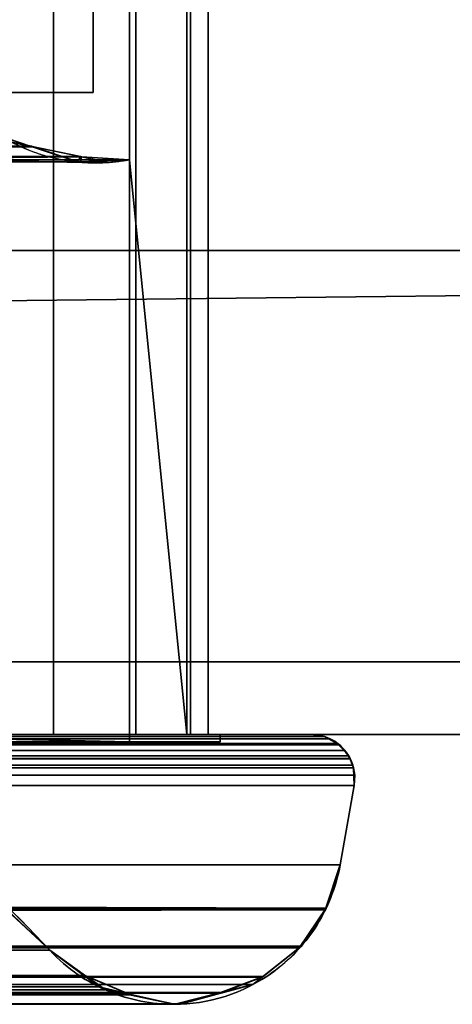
# Model space of a CAD drawing. Header units: millimetres. Extents: x -322 to 8072, y -96 to 57.
# Tile 233 of 256: x 6384 to 6396, y -47 to -20. Entities that reach past the tile are written whole.
import ezdxf

# ---------------------------------------------------------------- set-up
doc = ezdxf.new("R2010")
doc.units = ezdxf.units.MM
doc.layers.add('151', color=7, linetype='Continuous', true_color=0xffffff)

# ---------------------------------------------------------------- blocks, each defined once
blk = doc.blocks.new('UG_SURFACE_015')
at = {"layer": '151', "color": 252, "linetype": 'Continuous', "lineweight": 35}
for points in [[(6509, 0, 2017), (5491, 0, 2017), (5491, -26, 2017), (6509, -26, 2017)], [(6382.213, 0, 1414.95), (6382.213, -39.3, 1414.95), (6384.908, -39.3, 1415.507), (6384.908, 0, 1415.507)], [(6384.908, 0, 1896.493), (6384.908, -39.3, 1896.493), (6382.213, -39.3, 1897.05), (6382.213, 0, 1897.05)], [(6384.908, 0, 1415.507), (6384.908, -39.3, 1415.507), (6387.18, -39.3, 1417.06), (6387.18, 0, 1417.06)], [(6387.18, 0, 1894.94), (6387.18, -39.3, 1894.94), (6384.908, -39.3, 1896.493), (6384.908, 0, 1896.493)], [(6387, -23.5, 1427.017), (6387, -15.8, 1427.017), (6388.58, 0, 1424.764), (6388.58, -39.3, 1424.764)], [(6387, -15.8, 1884.983), (6387, -23.5, 1884.983), (6388.58, -39.3, 1887.236), (6388.58, 0, 1887.236)], [(6387.18, 0, 1417.06), (6387.18, -39.3, 1417.06), (6388.678, -39.3, 1419.369), (6388.678, 0, 1419.369)], [(6388.678, 0, 1892.632), (6388.678, -39.3, 1892.632), (6387.18, -39.3, 1894.94), (6387.18, 0, 1894.94)], [(6389.17, 0, 1422.076), (6389.17, -39.3, 1422.076), (6388.58, -39.3, 1424.764), (6388.58, 0, 1424.764)], [(6388.58, 0, 1887.236), (6388.58, -39.3, 1887.236), (6389.17, -39.3, 1889.924), (6389.17, 0, 1889.924)], [(6388.678, 0, 1419.369), (6388.678, -39.3, 1419.369), (6389.17, -39.3, 1422.076), (6389.17, 0, 1422.076)], [(6389.17, 0, 1889.924), (6389.17, -39.3, 1889.924), (6388.678, -39.3, 1892.632), (6388.678, 0, 1892.632)], [(5491, -26), (5491, -2), (6509, -2), (6509, -26)], [(6387, -15.8, 1884.983), (6387, -15.8, 1427.017), (6387, -23.5, 1427.017), (6387, -23.5, 1884.983)], [(5614, -17.65, 1894), (5614, -21.65, 1894), (6386, -21.65, 1894), (6386, -17.65, 1894)], [(6386, -17.65, 1418), (6386, -21.65, 1418), (5614, -21.65, 1418), (5614, -17.65, 1418)], [(6386, -17.65, 1894), (6386, -21.65, 1894), (6386, -21.65, 1418), (6386, -17.65, 1418)], [(5617.871, -21.65, 1890.128), (6382.129, -21.65, 1890.128), (6386, -21.65, 1894), (5614, -21.65, 1894)], [(6000, -21.65, 1421.872), (5617.871, -21.65, 1421.872), (5614, -21.65, 1418), (6386, -21.65, 1418)], [(6386, -21.65, 1418), (6382.129, -21.65, 1421.872), (6000, -21.65, 1421.872)], [(6386, -21.65, 1418), (6386, -21.65, 1894), (6382.129, -21.65, 1890.128), (6382.129, -21.65, 1421.872)], [(5616.868, -22.49, 1891.132), (5616.241, -23.015, 1891.759), (6384.308, -23.129, 1892.308)], [(5616.868, -22.49, 1891.132), (6384.308, -23.129, 1892.308), (6383.759, -23.015, 1891.759)], [(6383.511, -22.875, 1420.489), (6384.316, -23.142, 1419.684), (6000, -23.185, 1419.658)], [(6383.759, -23.015, 1891.759), (6384.316, -23.142, 1419.684), (6383.511, -22.875, 1420.489)], [(5615.674, -23.133, 1892.326), (5614.349, -23.41, 1893.651), (6385.651, -23.41, 1893.651)], [(6384.326, -23.133, 1892.326), (6384.308, -23.129, 1892.308), (5615.692, -23.129, 1892.308), (5615.674, -23.133, 1892.326)], [(5615.674, -23.133, 1892.326), (6385.651, -23.41, 1893.651), (6384.326, -23.133, 1892.326)], [(5616.241, -23.015, 1891.759), (5615.692, -23.129, 1892.308), (6384.308, -23.129, 1892.308)], [(6000, -23.505, 1418.817), (6000, -23.185, 1419.658), (6384.316, -23.142, 1419.684)], [(6384.316, -23.142, 1419.684), (6384.331, -23.147, 1419.669), (6000, -23.505, 1418.817)], [(6384.331, -23.147, 1419.669), (6385.579, -23.56, 1418.421), (6000, -23.505, 1418.817)], [(6383.759, -23.015, 1891.759), (6384.331, -23.147, 1419.669), (6384.316, -23.142, 1419.684)], [(6383.759, -23.015, 1891.759), (6384.308, -23.129, 1892.308), (6384.326, -23.133, 1892.326), (6384.331, -23.147, 1419.669)], [(6385.579, -23.56, 1418.421), (6384.326, -23.133, 1892.326), (6385.651, -23.41, 1893.651)], [(6385.579, -23.56, 1418.421), (6384.331, -23.147, 1419.669), (6384.326, -23.133, 1892.326)], [(6385.651, -23.41, 1893.651), (5614.349, -23.41, 1893.651), (5622.779, -23.5, 1895), (6377.221, -23.5, 1895)], [(6000, -23.503, 1418.332), (6385.669, -23.557, 1418.331), (6377.221, -23.5, 1417)], [(6000, -23.503, 1418.332), (6385.579, -23.56, 1418.421), (6385.668, -23.557, 1418.332)], [(6385.579, -23.56, 1418.421), (6000, -23.503, 1418.332), (6000, -23.505, 1418.817)], [(6385.668, -23.557, 1418.332), (6385.669, -23.557, 1418.331), (6000, -23.503, 1418.332)], [(6377.221, -23.5, 1895), (6385.684, -23.416, 1893.684), (6385.651, -23.41, 1893.651)], [(6377.221, -23.5, 1895), (6386.434, -23.573, 1894.433), (6385.684, -23.416, 1893.684)], [(6385.669, -23.557, 1418.331), (6387, -23.5, 1417), (6377.221, -23.5, 1417)], [(6377.221, -23.5, 1895), (6387, -23.5, 1895), (6386.434, -23.573, 1894.433)], [(6377.221, -39.3, 1417), (6377.221, -23.5, 1417), (6387, -23.5, 1417), (6387, -39.5, 1417)], [(6387, -39.5, 1895), (6387, -23.5, 1895), (6377.221, -23.5, 1895), (6377.221, -39.3, 1895)], [(6385.651, -23.41, 1893.651), (6385.668, -23.557, 1418.332), (6385.579, -23.56, 1418.421)], [(6385.651, -23.41, 1893.651), (6385.684, -23.416, 1893.684), (6385.668, -23.557, 1418.332)], [(6385.668, -23.557, 1418.332), (6385.684, -23.416, 1893.684), (6387, -23.5, 1884.983)], [(6387, -23.5, 1884.983), (6387, -23.5, 1427.017), (6385.669, -23.557, 1418.331), (6385.668, -23.557, 1418.332)], [(6387, -23.5, 1427.017), (6387, -23.5, 1417), (6385.669, -23.557, 1418.331)], [(6385.684, -23.416, 1893.684), (6386.434, -23.573, 1894.433), (6387, -23.5, 1884.983)], [(6386.434, -23.573, 1894.433), (6387, -23.5, 1895), (6387, -23.5, 1884.983)], [(6388.58, -39.3, 1424.764), (6387, -39.3, 1427.017), (6387, -23.5, 1427.017)], [(6387, -23.5, 1884.983), (6387, -39.3, 1884.983), (6388.58, -39.3, 1887.236)], [(6387, -39.5, 1417), (6387, -23.5, 1417), (6387, -23.5, 1427.017), (6387, -39.3, 1427.017)], [(6387, -39.3, 1884.983), (6387, -23.5, 1884.983), (6387, -23.5, 1895), (6387, -39.5, 1895)], [(5478, -26, 2030), (5478, -39.3, 2030), (6522, -39.3, 2030), (6522, -26, 2030)], [(5478, -26, 2030), (6522, -26, 2030), (6509, -26, 2017), (5491, -26, 2017)], [(5491, -26), (6509, -26), (5478, -37.3)], [(6509, -26), (6522, -26), (6522, -37.3), (5478, -37.3)], [(5478, -37.3), (6522, -37.3), (6522, -39.3, 2), (5478, -39.3, 2)], [(6000, -39.3, 1412), (5608, -39.3, 1412), (5478, -39.3, 2), (6522, -39.3, 2)], [(5608, -39.3, 1900), (6392, -39.3, 1900), (6522, -39.3, 2030), (5478, -39.3, 2030)], [(5607.446, -39.435, 1900.554), (5607.287, -39.558, 1900.713), (6392.713, -39.552, 1900.713)], [(6392.713, -39.552, 1900.713), (5607.515, -39.418, 1900.484), (5607.446, -39.435, 1900.554)], [(5607.518, -39.418, 1900.482), (5607.515, -39.418, 1900.484), (6392.713, -39.552, 1900.713)], [(5607.518, -39.418, 1900.482), (6392.364, -39.357, 1900.364), (6392, -39.3, 1900)], [(6392, -39.3, 1900), (5608, -39.3, 1900), (5607.518, -39.418, 1900.482)], [(5607.518, -39.418, 1900.482), (6392.478, -39.42, 1900.478), (6392.364, -39.357, 1900.364)], [(6392.713, -39.552, 1900.713), (6392.48, -39.421, 1900.48), (5607.518, -39.418, 1900.482)], [(5607.518, -39.418, 1900.482), (6392.48, -39.421, 1900.48), (6392.478, -39.42, 1900.478)], [(6382.213, -39.3, 1897.05), (6389.5, -39.3, 1897.5), (5610.5, -39.3, 1897.5)], [(5617.787, -39.3, 1414.95), (5610.5, -39.3, 1414.5), (6389.5, -39.3, 1414.5)], [(6389.5, -39.5, 1414.5), (6389.5, -39.3, 1414.5), (5610.5, -39.3, 1414.5), (5610.5, -39.5, 1414.5)], [(5610.5, -39.3, 1897.5), (6389.5, -39.3, 1897.5), (6389.5, -39.5, 1897.5), (5610.5, -39.5, 1897.5)], [(6389.5, -39.5, 1414.5), (5610.5, -39.5, 1414.5), (5613, -39.5, 1417), (6387, -39.5, 1417)], [(5610.5, -39.5, 1897.5), (6389.5, -39.5, 1897.5), (6387, -39.5, 1895), (5613, -39.5, 1895)], [(5622.779, -39.3, 1417), (6377.221, -39.3, 1417), (6387, -39.5, 1417), (5613, -39.5, 1417)], [(5613, -39.5, 1895), (6387, -39.5, 1895), (6377.221, -39.3, 1895), (5622.779, -39.3, 1895)], [(6389.5, -39.3, 1414.5), (5620.489, -39.3, 1415.475), (5617.787, -39.3, 1414.95)], [(5622.779, -39.3, 1417), (5620.489, -39.3, 1415.475), (6389.5, -39.3, 1414.5), (6382.213, -39.3, 1414.95)], [(6522, -39.3, 2), (6392, -39.3, 1412), (6000, -39.3, 1412)], [(6000, -39.402, 1411.517), (6000, -39.3, 1412), (6392, -39.3, 1412)], [(6392, -39.3, 1412), (6392.364, -39.357, 1411.636), (6000, -39.402, 1411.517)], [(6392.364, -39.357, 1411.636), (6392.478, -39.42, 1411.522), (6000, -39.402, 1411.517)], [(6000, -39.404, 1411.514), (6000, -39.402, 1411.517), (6392.48, -39.421, 1411.52)], [(6392.478, -39.42, 1411.522), (6392.48, -39.421, 1411.52), (6000, -39.402, 1411.517)], [(6000, -39.558, 1411.297), (6000, -39.404, 1411.514), (6392.48, -39.421, 1411.52)], [(6392.48, -39.421, 1411.52), (6392.713, -39.552, 1411.287), (6000, -39.558, 1411.297)], [(6389.5, -39.3, 1414.5), (6384.908, -39.3, 1415.507), (6382.213, -39.3, 1414.95)], [(6382.213, -39.3, 1897.05), (6384.908, -39.3, 1896.493), (6389.5, -39.3, 1897.5)], [(6389.5, -39.3, 1897.5), (6384.908, -39.3, 1896.493), (6387.18, -39.3, 1894.94)], [(6387.18, -39.3, 1417.06), (6384.908, -39.3, 1415.507), (6389.5, -39.3, 1414.5)], [(6387, -39.5, 1895), (6387, -39.5, 1417), (6387, -39.3, 1427.017), (6387, -39.3, 1884.983)], [(6387, -39.3, 1427.017), (6388.58, -39.3, 1424.764), (6389.5, -39.3, 1897.5), (6389.17, -39.3, 1889.924)], [(6389.17, -39.3, 1889.924), (6388.58, -39.3, 1887.236), (6387, -39.3, 1427.017)], [(6388.58, -39.3, 1887.236), (6387, -39.3, 1884.983), (6387, -39.3, 1427.017)], [(6387, -39.5, 1417), (6387, -39.5, 1895), (6389.5, -39.5, 1897.5), (6389.5, -39.5, 1414.5)], [(6389.5, -39.3, 1414.5), (6388.678, -39.3, 1419.369), (6387.18, -39.3, 1417.06)], [(6387.18, -39.3, 1894.94), (6388.678, -39.3, 1892.632), (6389.5, -39.3, 1897.5)], [(6389.5, -39.3, 1897.5), (6388.58, -39.3, 1424.764), (6389.17, -39.3, 1422.076)], [(6389.17, -39.3, 1422.076), (6388.678, -39.3, 1419.369), (6389.5, -39.3, 1414.5)], [(6388.678, -39.3, 1892.632), (6389.17, -39.3, 1889.924), (6389.5, -39.3, 1897.5)], [(6389.17, -39.3, 1422.076), (6389.5, -39.3, 1414.5), (6389.5, -39.3, 1897.5)], [(6389.5, -39.3, 1897.5), (6389.5, -39.3, 1414.5), (6389.5, -39.5, 1414.5), (6389.5, -39.5, 1897.5)], [(6522, -39.3, 2), (6522, -39.3, 2030), (6392, -39.3, 1900), (6392, -39.3, 1412)], [(6392.364, -39.357, 1411.636), (6392, -39.3, 1412), (6392, -39.3, 1900), (6392.364, -39.357, 1900.364)], [(6392.478, -39.42, 1900.478), (6392.478, -39.42, 1411.522), (6392.364, -39.357, 1411.636)], [(6392.364, -39.357, 1900.364), (6392.478, -39.42, 1900.478), (6392.364, -39.357, 1411.636)], [(6392.713, -39.552, 1411.287), (6392.48, -39.421, 1411.52), (6392.478, -39.42, 1900.478), (6392.48, -39.421, 1900.48)], [(6392.48, -39.421, 1411.52), (6392.478, -39.42, 1411.522), (6392.478, -39.42, 1900.478)], [(6392.48, -39.421, 1900.48), (6392.713, -39.552, 1900.713), (6392.713, -39.552, 1411.287)], [(5607.08, -39.739, 1900.919), (5606.93, -39.965, 1901.07), (6393.068, -39.967, 1901.068)], [(6392.913, -39.746, 1900.913), (5607.083, -39.735, 1900.917), (5607.08, -39.739, 1900.919)], [(5607.08, -39.739, 1900.919), (6393.032, -39.888, 1901.032), (6392.913, -39.746, 1900.913)], [(5607.08, -39.739, 1900.919), (6393.067, -39.966, 1901.067), (6393.032, -39.888, 1901.032)], [(5607.08, -39.739, 1900.919), (6393.068, -39.967, 1901.068), (6393.067, -39.966, 1901.067)], [(5607.111, -39.695, 1900.89), (5607.083, -39.735, 1900.917), (6392.91, -39.743, 1900.91)], [(5607.083, -39.735, 1900.917), (6392.913, -39.746, 1900.913), (6392.91, -39.743, 1900.91)], [(6392.91, -39.743, 1900.91), (5607.286, -39.559, 1900.714), (5607.111, -39.695, 1900.89)], [(5607.286, -39.559, 1900.714), (6392.784, -39.591, 1900.784), (6392.715, -39.553, 1900.715)], [(6392.715, -39.553, 1900.715), (5607.287, -39.558, 1900.713), (5607.286, -39.559, 1900.714)], [(5607.286, -39.559, 1900.714), (6392.91, -39.743, 1900.91), (6392.784, -39.591, 1900.784)], [(5607.287, -39.558, 1900.713), (6392.715, -39.553, 1900.715), (6392.713, -39.552, 1900.713)], [(6392.713, -39.552, 1411.287), (6392.715, -39.553, 1411.285), (6000, -39.558, 1411.297)], [(6000, -39.685, 1411.119), (6000, -39.561, 1411.293), (6392.715, -39.553, 1411.285)], [(6392.715, -39.553, 1411.285), (6392.784, -39.591, 1411.216), (6000, -39.685, 1411.119)], [(6000, -39.561, 1411.293), (6000, -39.558, 1411.297), (6392.715, -39.553, 1411.285)], [(6392.784, -39.591, 1411.216), (6392.91, -39.743, 1411.09), (6000, -39.685, 1411.119)], [(6000, -39.734, 1411.089), (6000, -39.685, 1411.119), (6392.91, -39.743, 1411.09)], [(6392.91, -39.743, 1411.09), (6392.913, -39.746, 1411.087), (6000, -39.734, 1411.089)], [(6000, -39.74, 1411.086), (6000, -39.734, 1411.089), (6392.913, -39.746, 1411.087)], [(6000, -39.972, 1410.946), (6000, -39.74, 1411.086), (6392.913, -39.746, 1411.087)], [(6392.913, -39.746, 1411.087), (6393.032, -39.888, 1410.968), (6000, -39.972, 1410.946)], [(6392.784, -39.591, 1411.216), (6392.715, -39.553, 1411.285), (6392.713, -39.552, 1900.713), (6392.715, -39.553, 1900.715)], [(6392.715, -39.553, 1411.285), (6392.713, -39.552, 1411.287), (6392.713, -39.552, 1900.713)], [(6392.91, -39.743, 1411.09), (6392.715, -39.553, 1900.715), (6392.784, -39.591, 1900.784)], [(6392.715, -39.553, 1900.715), (6392.91, -39.743, 1411.09), (6392.784, -39.591, 1411.216)], [(6392.784, -39.591, 1900.784), (6392.91, -39.743, 1900.91), (6392.91, -39.743, 1411.09)], [(6393.032, -39.888, 1410.968), (6392.913, -39.746, 1411.087), (6392.91, -39.743, 1900.91), (6392.913, -39.746, 1900.913)], [(6392.913, -39.746, 1411.087), (6392.91, -39.743, 1411.09), (6392.91, -39.743, 1900.91)], [(6393.067, -39.966, 1410.933), (6392.913, -39.746, 1900.913), (6393.032, -39.888, 1901.032)], [(6392.913, -39.746, 1900.913), (6393.067, -39.966, 1410.933), (6393.032, -39.888, 1410.968)], [(5606.915, -39.987, 1901.085), (5606.84, -40.22, 1901.161), (6393.159, -40.219, 1901.16)], [(6393.159, -40.219, 1901.16), (5606.926, -39.971, 1901.074), (5606.915, -39.987, 1901.085)], [(5606.93, -39.965, 1901.07), (5606.926, -39.971, 1901.074), (6393.159, -40.219, 1901.16)], [(5606.93, -39.965, 1901.07), (6393.159, -40.218, 1901.159), (6393.145, -40.142, 1901.145)], [(6393.159, -40.219, 1901.16), (6393.159, -40.218, 1901.159), (5606.93, -39.965, 1901.07)], [(6393.145, -40.142, 1901.145), (6393.068, -39.967, 1901.068), (5606.93, -39.965, 1901.07)], [(6393.032, -39.888, 1410.968), (6393.067, -39.966, 1410.933), (6000, -39.972, 1410.946)], [(6393.067, -39.966, 1410.933), (6393.068, -39.967, 1410.932), (6000, -39.972, 1410.946)], [(6000, -40.101, 1410.868), (6000, -39.979, 1410.942), (6393.068, -39.967, 1410.932)], [(6393.068, -39.967, 1410.932), (6393.145, -40.142, 1410.855), (6000, -40.101, 1410.868)], [(6000, -39.979, 1410.942), (6000, -39.972, 1410.946), (6393.068, -39.967, 1410.932)], [(6393.032, -39.888, 1901.032), (6393.067, -39.966, 1901.067), (6393.067, -39.966, 1410.933)], [(6393.068, -39.967, 1410.932), (6393.067, -39.966, 1410.933), (6393.067, -39.966, 1901.067), (6393.068, -39.967, 1901.068)], [(6393.159, -40.218, 1410.841), (6393.068, -39.967, 1901.068), (6393.145, -40.142, 1901.145)], [(6393.068, -39.967, 1901.068), (6393.159, -40.218, 1410.841), (6393.145, -40.142, 1410.855)], [(6393.145, -40.142, 1410.855), (6393.068, -39.967, 1410.932), (6393.068, -39.967, 1901.068)], [(5606.821, -40.278, 1901.179), (5606.804, -40.599, 1901.196), (6393.182, -40.709, 1901.182)], [(6393.182, -40.709, 1901.182), (5606.837, -40.228, 1901.163), (5606.821, -40.278, 1901.179)], [(5606.84, -40.22, 1901.161), (5606.837, -40.228, 1901.163), (6393.198, -40.421, 1901.197)], [(5606.837, -40.228, 1901.163), (6393.182, -40.709, 1901.182), (6393.198, -40.421, 1901.197)], [(6393.198, -40.421, 1901.197), (6393.159, -40.219, 1901.16), (5606.84, -40.22, 1901.161)], [(6000, -40.218, 1410.852), (6000, -40.101, 1410.868), (6393.145, -40.142, 1410.855)], [(6393.145, -40.142, 1410.855), (6393.159, -40.218, 1410.841), (6000, -40.218, 1410.852)], [(6393.159, -40.218, 1410.841), (6393.159, -40.219, 1410.84), (6000, -40.218, 1410.852)], [(6000, -40.227, 1410.85), (6000, -40.218, 1410.852), (6393.159, -40.219, 1410.84)], [(6393.159, -40.219, 1410.84), (6000, -40.565, 1410.802), (6000, -40.227, 1410.85)], [(6000, -40.709, 1410.818), (6000, -40.565, 1410.802), (6393.159, -40.219, 1410.84)], [(6393.159, -40.219, 1410.84), (6393.198, -40.421, 1410.803), (6000, -40.709, 1410.818)], [(6393.145, -40.142, 1901.145), (6393.159, -40.218, 1901.159), (6393.159, -40.218, 1410.841)], [(6393.159, -40.219, 1410.84), (6393.159, -40.218, 1410.841), (6393.159, -40.218, 1901.159), (6393.159, -40.219, 1901.16)], [(6393.182, -40.709, 1410.818), (6393.159, -40.219, 1901.16), (6393.198, -40.421, 1901.197)], [(6393.159, -40.219, 1901.16), (6393.182, -40.709, 1410.818), (6393.198, -40.421, 1410.803)], [(6393.198, -40.421, 1410.803), (6393.159, -40.219, 1410.84), (6393.159, -40.219, 1901.16)], [(5606.804, -40.599, 1901.196), (5606.818, -40.709, 1901.182), (6393.182, -40.709, 1901.182)], [(6393.198, -40.421, 1410.803), (6393.182, -40.709, 1410.818), (6000, -40.709, 1410.818)], [(6393.198, -40.421, 1901.197), (6393.182, -40.709, 1901.182), (6393.182, -40.709, 1410.818)], [(6392.797, -42.882, 1900.797), (6393.182, -40.709, 1901.182), (5606.818, -40.709, 1901.182), (5607.203, -42.882, 1900.797)], [(6000, -40.709, 1410.818), (6393.182, -40.709, 1410.818), (6392.797, -42.882, 1411.203), (6000, -42.882, 1411.203)], [(6392.797, -42.882, 1411.203), (6393.182, -40.709, 1410.818), (6393.182, -40.709, 1901.182), (6392.797, -42.882, 1900.797)], [(6381.263, -41.941, 1889.263), (6384.813, -45.236, 1892.813), (5615.187, -45.236, 1892.813)], [(6384.813, -45.236, 1419.187), (6384.813, -45.236, 1892.813), (6381.263, -41.941, 1889.263)], [(6381.649, -42.255, 1422.351), (6384.813, -45.236, 1419.187), (6381.263, -41.941, 1889.263)], [(6000, -45.236, 1419.187), (6384.813, -45.236, 1419.187), (6381.649, -42.255, 1422.351)], [(6392.408, -44.079, 1900.408), (5607.203, -42.882, 1900.797), (5607.597, -44.083, 1900.403)], [(6392.408, -44.079, 1900.408), (6392.797, -42.882, 1900.797), (5607.203, -42.882, 1900.797)], [(6000, -42.882, 1411.203), (6392.797, -42.882, 1411.203), (6392.406, -44.075, 1411.594)], [(6392.406, -44.075, 1411.594), (6000, -44.048, 1411.67), (6000, -42.882, 1411.203)], [(6392.797, -42.882, 1900.797), (6392.408, -44.079, 1900.408), (6392.406, -44.077, 1411.595), (6392.406, -44.075, 1411.594)], [(6392.406, -44.075, 1411.594), (6392.797, -42.882, 1411.203), (6392.797, -42.882, 1900.797)], [(5607.597, -44.083, 1900.403), (6392.406, -44.086, 1900.406), (6392.408, -44.079, 1900.408)], [(5607.597, -44.083, 1900.403), (6391.728, -45.121, 1899.728), (6392.401, -44.103, 1900.401)], [(5607.597, -44.083, 1900.403), (6391.68, -45.159, 1899.68), (6391.728, -45.121, 1899.728)], [(5607.597, -44.083, 1900.403), (5607.597, -44.085, 1900.403), (6391.672, -45.165, 1899.672)], [(6391.672, -45.165, 1899.672), (6391.68, -45.159, 1899.68), (5607.597, -44.083, 1900.403)], [(6392.401, -44.103, 1900.401), (6392.406, -44.086, 1900.406), (5607.597, -44.083, 1900.403)], [(6391.672, -45.165, 1899.672), (5607.597, -44.085, 1900.403), (5607.611, -44.127, 1900.389)], [(6000, -44.048, 1411.67), (6392.406, -44.075, 1411.594), (6392.406, -44.077, 1411.595)], [(6392.406, -44.077, 1411.595), (6000, -44.055, 1411.673), (6000, -44.048, 1411.67)], [(6000, -44.055, 1411.673), (6392.406, -44.077, 1411.595), (6392.389, -44.127, 1411.611)], [(6392.389, -44.127, 1411.611), (6000, -44.644, 1411.909), (6000, -44.055, 1411.673)], [(6392.408, -44.079, 1900.408), (6392.406, -44.086, 1900.406), (6391.68, -45.159, 1412.32)], [(6391.68, -45.159, 1412.32), (6391.683, -45.156, 1412.317), (6392.408, -44.079, 1900.408)], [(6391.68, -45.159, 1412.32), (6392.406, -44.086, 1900.406), (6392.401, -44.103, 1900.401)], [(6392.401, -44.103, 1900.401), (6391.728, -45.121, 1899.728), (6391.68, -45.159, 1412.32)], [(6392.408, -44.079, 1900.408), (6391.683, -45.156, 1412.317), (6391.729, -45.119, 1412.271)], [(6392.408, -44.079, 1900.408), (6391.729, -45.119, 1412.271), (6392.389, -44.127, 1411.611)], [(6392.389, -44.127, 1411.611), (6392.406, -44.077, 1411.595), (6392.408, -44.079, 1900.408)], [(5607.611, -44.127, 1900.389), (5608.271, -45.119, 1899.729), (6391.672, -45.165, 1899.672)], [(6000, -44.644, 1411.909), (6392.389, -44.127, 1411.611), (6391.729, -45.119, 1412.271)], [(6000, -44.644, 1411.909), (6391.729, -45.119, 1412.271), (6391.683, -45.156, 1412.317)], [(6391.683, -45.156, 1412.317), (6000, -45.108, 1412.377), (6000, -44.644, 1411.909)], [(5608.271, -45.119, 1899.729), (5608.328, -45.165, 1899.672), (6391.672, -45.165, 1899.672)], [(6390.664, -45.966, 1898.663), (5608.328, -45.165, 1899.672), (5608.332, -45.168, 1899.668)], [(6390.664, -45.966, 1898.663), (6391.672, -45.165, 1899.672), (5608.328, -45.165, 1899.672)], [(5608.332, -45.168, 1899.668), (5609.346, -45.974, 1898.654), (6390.654, -45.974, 1898.654), (6390.664, -45.966, 1898.663)], [(6000, -45.119, 1412.388), (6000, -45.108, 1412.377), (6391.683, -45.156, 1412.317)], [(6391.683, -45.156, 1412.317), (6000, -45.964, 1413.239), (6000, -45.119, 1412.388)], [(6000, -45.964, 1413.239), (6391.683, -45.156, 1412.317), (6391.68, -45.159, 1412.32)], [(6391.68, -45.159, 1412.32), (6000, -45.997, 1413.324), (6000, -45.964, 1413.239)], [(6391.68, -45.159, 1412.32), (6390.674, -45.958, 1413.327), (6000, -45.997, 1413.324)], [(6391.672, -45.165, 1899.672), (6390.664, -45.966, 1898.663), (6390.664, -45.966, 1413.337), (6390.674, -45.958, 1413.327)], [(6390.674, -45.958, 1413.327), (6391.68, -45.159, 1899.68), (6391.672, -45.165, 1899.672)], [(6390.674, -45.958, 1413.327), (6391.68, -45.159, 1412.32), (6391.68, -45.159, 1899.68)], [(6391.728, -45.121, 1899.728), (6391.68, -45.159, 1899.68), (6391.68, -45.159, 1412.32)], [(6385.748, -45.932, 1893.748), (5614.251, -45.902, 1893.749), (5615.187, -45.236, 1892.813)], [(5615.187, -45.236, 1892.813), (6384.813, -45.236, 1892.813), (6385.748, -45.932, 1893.748)], [(6000, -45.783, 1418.581), (6385.796, -45.935, 1418.205), (6384.813, -45.236, 1419.187)], [(6384.813, -45.236, 1419.187), (6000, -45.236, 1419.187), (6000, -45.783, 1418.581)], [(6385.809, -45.978, 1893.81), (6385.748, -45.932, 1893.748), (6384.813, -45.236, 1419.187)], [(6384.813, -45.236, 1419.187), (6385.796, -45.935, 1418.205), (6385.809, -45.978, 1893.81)], [(6385.748, -45.932, 1893.748), (6384.813, -45.236, 1892.813), (6384.813, -45.236, 1419.187)], [(5609.346, -45.974, 1898.654), (6389.518, -46.415, 1897.518), (6390.394, -46.18, 1898.394)], [(6389.518, -46.415, 1897.518), (5609.346, -45.974, 1898.654), (5609.355, -45.981, 1898.645)], [(6390.394, -46.18, 1898.394), (6390.654, -45.974, 1898.654), (5609.346, -45.974, 1898.654)], [(6389.518, -46.415, 1897.518), (5609.355, -45.981, 1898.645), (5609.604, -46.179, 1898.396)], [(6385.809, -45.978, 1893.81), (5613.054, -46.441, 1894.946), (5613.654, -46.326, 1894.346)], [(6385.809, -45.978, 1893.81), (6386.161, -46.24, 1894.161), (5613.054, -46.441, 1894.946)], [(6385.748, -45.932, 1893.748), (5613.654, -46.326, 1894.346), (5614.226, -45.919, 1893.774)], [(5613.654, -46.326, 1894.346), (6385.748, -45.932, 1893.748), (6385.809, -45.978, 1893.81)], [(5614.226, -45.919, 1893.774), (5614.251, -45.902, 1893.749), (6385.748, -45.932, 1893.748)], [(6000, -45.783, 1418.581), (6000, -45.948, 1418.231), (6000, -45.972, 1418.182), (6385.796, -45.935, 1418.205)], [(6385.818, -45.951, 1418.181), (6385.796, -45.935, 1418.205), (6000, -45.972, 1418.182)], [(6000, -45.972, 1418.182), (6386.346, -46.326, 1417.654), (6385.818, -45.951, 1418.181)], [(6000, -46.006, 1413.345), (6390.674, -45.958, 1413.327), (6390.664, -45.966, 1413.337)], [(6000, -46.006, 1413.345), (6000, -45.997, 1413.324), (6390.674, -45.958, 1413.327)], [(6000, -46.458, 1414.494), (6390.664, -45.966, 1413.337), (6390.396, -46.179, 1413.604)], [(6390.664, -45.966, 1413.337), (6000, -46.458, 1414.494), (6000, -46.006, 1413.345)], [(6386.346, -46.326, 1417.654), (6000, -45.972, 1418.182), (6000, -46.512, 1417.042)], [(6385.796, -45.935, 1418.205), (6385.818, -45.951, 1418.181), (6385.809, -45.978, 1893.81)], [(6386.161, -46.24, 1894.161), (6385.809, -45.978, 1893.81), (6385.818, -45.951, 1418.181)], [(6386.947, -46.423, 1894.947), (6385.818, -45.951, 1418.181), (6386.346, -46.326, 1417.654)], [(6386.947, -46.423, 1894.947), (6386.161, -46.24, 1894.161), (6385.818, -45.951, 1418.181)], [(6390.664, -45.966, 1898.663), (6390.654, -45.974, 1898.654), (6389.517, -46.398, 1414.483)], [(6389.517, -46.398, 1414.483), (6389.538, -46.392, 1414.462), (6390.664, -45.966, 1898.663)], [(6389.517, -46.398, 1414.483), (6390.654, -45.974, 1898.654), (6390.394, -46.18, 1898.394)], [(6390.664, -45.966, 1898.663), (6389.538, -46.392, 1414.462), (6390.396, -46.179, 1413.604)], [(6390.396, -46.179, 1413.604), (6390.664, -45.966, 1413.337), (6390.664, -45.966, 1898.663)], [(5609.604, -46.179, 1898.396), (5610.492, -46.418, 1897.509), (6389.509, -46.418, 1897.509), (6389.518, -46.415, 1897.518)], [(6386.161, -46.24, 1894.161), (6386.947, -46.423, 1894.947), (5613.054, -46.441, 1894.946)], [(6390.396, -46.179, 1413.604), (6389.538, -46.392, 1414.462), (6000, -46.458, 1414.494)], [(6390.394, -46.18, 1898.394), (6389.518, -46.415, 1897.518), (6389.517, -46.398, 1414.483)], [(5610.492, -46.418, 1897.509), (6388.289, -46.719, 1896.289), (6388.392, -46.717, 1896.392)], [(6388.289, -46.719, 1896.289), (5610.492, -46.418, 1897.509), (5610.51, -46.423, 1897.489)], [(6388.392, -46.717, 1896.392), (6389.509, -46.418, 1897.509), (5610.492, -46.418, 1897.509)], [(6388.289, -46.719, 1896.289), (5610.51, -46.423, 1897.489), (5611.606, -46.717, 1896.394)], [(6387.004, -46.437, 1895.004), (5611.747, -46.69, 1896.253), (5613.046, -46.442, 1894.954)], [(6387.004, -46.437, 1895.004), (6388.219, -46.72, 1896.219), (5611.747, -46.69, 1896.253)], [(5613.046, -46.442, 1894.954), (6386.947, -46.423, 1894.947), (6387.004, -46.437, 1895.004)], [(5613.046, -46.442, 1894.954), (5613.054, -46.441, 1894.946), (6386.947, -46.423, 1894.947)], [(6000, -46.512, 1417.042), (6386.992, -46.462, 1417.008), (6386.346, -46.326, 1417.654)], [(6000, -46.469, 1414.522), (6389.538, -46.392, 1414.462), (6389.517, -46.398, 1414.483)], [(6000, -46.469, 1414.522), (6000, -46.458, 1414.494), (6389.538, -46.392, 1414.462)], [(6389.517, -46.398, 1414.483), (6000, -46.628, 1415.708), (6000, -46.652, 1414.986)], [(6389.517, -46.398, 1414.483), (6000, -46.652, 1414.986), (6000, -46.469, 1414.522)], [(6389.517, -46.398, 1414.483), (6388.289, -46.703, 1415.711), (6000, -46.628, 1415.708)], [(6000, -46.512, 1417.042), (6000, -46.532, 1416.999), (6386.992, -46.462, 1417.008)], [(6387, -46.464, 1417.001), (6386.992, -46.462, 1417.008), (6000, -46.532, 1416.999)], [(6000, -46.532, 1416.999), (6388.219, -46.72, 1415.781), (6387, -46.464, 1417.001)], [(6388.219, -46.72, 1415.781), (6000, -46.532, 1416.999), (6000, -46.589, 1416.879)], [(6387.004, -46.437, 1895.004), (6386.346, -46.326, 1417.654), (6386.992, -46.462, 1417.008)], [(6386.346, -46.326, 1417.654), (6387.004, -46.437, 1895.004), (6386.947, -46.423, 1894.947)], [(6386.992, -46.462, 1417.008), (6387, -46.464, 1417.001), (6387.004, -46.437, 1895.004)], [(6388.219, -46.72, 1896.219), (6387.004, -46.437, 1895.004), (6387, -46.464, 1417.001)], [(6388.25, -46.72, 1896.25), (6387, -46.464, 1417.001), (6388.219, -46.72, 1415.781)], [(6388.25, -46.72, 1896.25), (6388.219, -46.72, 1896.219), (6387, -46.464, 1417.001)], [(6388.287, -46.703, 1415.713), (6389.509, -46.418, 1897.509), (6388.392, -46.717, 1896.392)], [(6389.509, -46.418, 1897.509), (6388.287, -46.703, 1415.713), (6388.289, -46.703, 1415.711)], [(6388.289, -46.703, 1415.711), (6389.517, -46.398, 1414.483), (6389.518, -46.415, 1897.518)], [(6388.289, -46.703, 1415.711), (6389.518, -46.415, 1897.518), (6389.509, -46.418, 1897.509)], [(5611.606, -46.717, 1896.394), (5611.747, -46.69, 1896.253), (6388.289, -46.719, 1896.289)], [(6388.289, -46.719, 1896.289), (5611.747, -46.69, 1896.253), (5611.747, -46.69, 1896.253)], [(5611.747, -46.69, 1896.253), (6388.25, -46.72, 1896.25), (6388.289, -46.719, 1896.289)], [(6388.219, -46.72, 1896.219), (6388.25, -46.72, 1896.25), (5611.747, -46.69, 1896.253)], [(6388.289, -46.703, 1415.711), (6000, -46.589, 1416.879), (6000, -46.626, 1415.747)], [(6000, -46.589, 1416.879), (6388.287, -46.703, 1415.713), (6388.219, -46.72, 1415.781)], [(6000, -46.589, 1416.879), (6388.289, -46.703, 1415.711), (6388.287, -46.703, 1415.713)], [(6000, -46.626, 1415.747), (6000, -46.628, 1415.708), (6388.289, -46.703, 1415.711)], [(6388.219, -46.72, 1415.781), (6388.287, -46.703, 1415.713), (6388.289, -46.719, 1896.289)], [(6388.219, -46.72, 1415.781), (6388.289, -46.719, 1896.289), (6388.25, -46.72, 1896.25)], [(6388.392, -46.717, 1896.392), (6388.289, -46.719, 1896.289), (6388.287, -46.703, 1415.713)]]:
    blk.add_3dface(points, dxfattribs=at)

msp = doc.modelspace()

# ---------------------------------------------------------------- linework, layer by layer
at = {"layer": '151', "color": 253, "linetype": 'Continuous', "lineweight": -3}
for p, q in [((6387, -15.8, 1884.983), (6387, -23.5, 1884.983)), ((6387, -15.8, 1427.017), (6387, -23.5, 1427.017)), ((6386, -21.65, 1894), (6386, -17.65, 1894)), ((6386, -21.65, 1418), (6386, -17.65, 1418)), ((5614, -21.65, 1418), (6386, -21.65, 1418)), ((6386, -21.65, 1894), (5614, -21.65, 1894)), ((6386, -21.65, 1418), (6386, -21.65, 1894)), ((6377.221, -23.5, 1417), (6387, -23.5, 1417)), ((6387, -23.5, 1895), (6377.221, -23.5, 1895)), ((6387, -23.5, 1417), (6387, -23.5, 1427.017)), ((6387, -23.5, 1884.983), (6387, -39.3, 1884.983)), ((6387, -23.5, 1427.017), (6387, -39.3, 1427.017)), ((6387, -23.5, 1427.017), (6387, -23.5, 1884.983)), ((6387, -23.5, 1884.983), (6387, -23.5, 1895)), ((6387, -23.5, 1417), (6387, -39.5, 1417)), ((6387, -39.5, 1895), (6387, -23.5, 1895)), ((6522, -26, 2030), (5478, -26, 2030)), ((6509, -26, 2017), (5491, -26, 2017)), ((6522, -37.3), (5478, -37.3)), ((5478, -39.3, 2030), (6522, -39.3, 2030)), ((5478, -39.3, 2), (6522, -39.3, 2)), ((5610.5, -39.3, 1414.5), (6389.5, -39.3, 1414.5)), ((6389.5, -39.3, 1897.5), (5610.5, -39.3, 1897.5)), ((6389.5, -39.5, 1897.5), (5610.5, -39.5, 1897.5)), ((5610.5, -39.5, 1414.5), (6389.5, -39.5, 1414.5)), ((5613, -39.5, 1417), (6387, -39.5, 1417)), ((6387, -39.5, 1895), (5613, -39.5, 1895)), ((6387, -39.3, 1884.983), (6387, -39.3, 1427.017)), ((6387, -39.5, 1417), (6387, -39.5, 1895)), ((6389.5, -39.3, 1897.5), (6389.5, -39.5, 1897.5)), ((6389.5, -39.5, 1414.5), (6389.5, -39.3, 1414.5)), ((6389.5, -39.3, 1414.5), (6389.5, -39.3, 1897.5)), ((6389.5, -39.5, 1414.5), (6389.5, -39.5, 1897.5)), ((6393.182, -40.709, 1901.182), (5606.818, -40.709, 1901.182)), ((6000, -40.709, 1410.818), (6393.182, -40.709, 1410.818)), ((6393.182, -40.709, 1410.818), (6392.797, -42.882, 1411.203)), ((6393.182, -40.709, 1901.182), (6392.797, -42.882, 1900.797)), ((6393.182, -40.709, 1410.818), (6393.182, -40.709, 1901.182)), ((6392.797, -42.882, 1900.797), (5607.203, -42.882, 1900.797))]:
    msp.add_line(p, q, dxfattribs=at)
at = {"layer": '151', "color": 253, "linetype": 'Continuous', "lineweight": -3, "extrusion": (0, 1, 0)}
for centre, start, end in [((-6382.171, 1421.95, -39.3), 133.6214, 315), ((-6382.171, 1890.05, -39.3), 45, 226.3786)]:
    msp.add_arc(centre, 7, start, end, dxfattribs=at)
at = {"layer": '151', "color": 253, "linetype": 'Continuous', "lineweight": -3}
for points, degree, knots in [([(6382.129, -21.65, 1421.871), (6376.918, -21.65, 1421.871), (6000, -21.65, 1421.871)], 1, [0, 0, 0.013635, 1, 1]), ([(6382.129, -21.65, 1421.871), (6382.772, -22.48, 1421.228), (6383.581, -23.006, 1420.419), (6385.253, -23.596, 1418.747), (6386.135, -23.662, 1417.865), (6387, -23.5, 1417)], 3, [0, 0, 0, 0, 0.5, 0.5, 1, 1, 1, 1]), ([(6393.182, -40.709, 1410.818), (6393.218, -40.504, 1410.782), (6393.197, -40.287, 1410.803), (6393.065, -39.912, 1410.935), (6392.958, -39.758, 1411.042), (6392.594, -39.404, 1411.406), (6392.296, -39.3, 1411.704), (6392, -39.3, 1412)], 3, [0, 0, 0, 0, 0.25, 0.25, 0.5, 0.5, 1, 1, 1, 1]), ([(6393.182, -40.709, 1901.182), (6393.218, -40.504, 1901.218), (6393.197, -40.287, 1901.197), (6393.065, -39.912, 1901.065), (6392.958, -39.758, 1900.958), (6392.594, -39.404, 1900.594), (6392.296, -39.3, 1900.296), (6392, -39.3, 1900)], 3, [0, 0, 0, 0, 0.25, 0.25, 0.5, 0.5, 1, 1, 1, 1]), ([(6392.797, -42.882, 1900.797), (6392.68, -43.541, 1900.68), (6392.428, -44.132, 1900.428), (6391.781, -45.117, 1899.781), (6391.386, -45.515, 1899.386), (6390.125, -46.438, 1898.125), (6389.171, -46.72, 1897.171), (6388.219, -46.72, 1896.219)], 3, [0, 0, 0, 0, 0.25, 0.25, 0.5, 0.5, 1, 1, 1, 1]), ([(6388.219, -46.72, 1415.781), (6389.17, -46.72, 1414.83), (6390.125, -46.438, 1413.875), (6391.805, -45.208, 1412.195), (6392.563, -44.204, 1411.437), (6392.797, -42.882, 1411.203)], 3, [0, 0, 0, 0, 0.5, 0.5, 1, 1, 1, 1]), ([(6384.813, -45.236, 1419.187), (6385.296, -45.755, 1418.704), (6385.842, -46.117, 1418.158), (6387.013, -46.606, 1416.987), (6387.61, -46.72, 1416.39), (6388.219, -46.72, 1415.781)], 3, [0, 0, 0, 0, 0.5, 0.5, 1, 1, 1, 1]), ([(6388.219, -46.72, 1896.219), (6387.611, -46.72, 1895.611), (6387.015, -46.605, 1895.015), (6385.854, -46.123, 1893.854), (6385.3, -45.759, 1893.3), (6384.813, -45.236, 1892.813)], 3, [0, 0, 0, 0, 0.5, 0.5, 1, 1, 1, 1])]:
    msp.add_open_spline(points, degree=degree, knots=knots, dxfattribs=at)
msp.add_rational_spline([(6382.129, -21.65, 1890.129), (6382.993, -22.764, 1890.993), (6384.214, -23.515, 1892.214), (6385.623, -23.758, 1893.623), (6387, -23.5, 1895)], [0.987942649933, 0.918140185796, 0.896882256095, 0.924168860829, 1], degree=4, dxfattribs=at)
for points in [[(6392, -39.3, 1900), (6130.667, -39.3, 1900), (5869.333, -39.3, 1900), (5608, -39.3, 1900)], [(6000, -39.3, 1412), (6130.667, -39.3, 1412), (6261.333, -39.3, 1412), (6392, -39.3, 1412)], [(6392, -39.3, 1412), (6392, -39.3, 1574.667), (6392, -39.3, 1737.333), (6392, -39.3, 1900)], [(6377.856, -39.556, 1426.144), (6380.323, -41.06, 1423.677), (6382.675, -42.935, 1421.325), (6384.813, -45.236, 1419.187)], [(6384.813, -45.236, 1892.813), (6382.675, -42.936, 1890.675), (6380.323, -41.06, 1888.323), (6377.856, -39.556, 1885.856)], [(6000, -42.883, 1411.204), (6130.932, -42.883, 1411.204), (6261.864, -42.883, 1411.204), (6392.796, -42.883, 1411.204)], [(6392.796, -42.882, 1411.204), (6392.796, -42.882, 1574.401), (6392.796, -42.882, 1737.599), (6392.796, -42.882, 1900.796)], [(6384.813, -45.236, 1892.813), (6128.271, -45.236, 1892.813), (5871.729, -45.236, 1892.813), (5615.187, -45.236, 1892.813)], [(6000, -45.236, 1419.187), (6128.271, -45.236, 1419.187), (6256.542, -45.236, 1419.187), (6384.813, -45.236, 1419.187)], [(6384.813, -45.236, 1419.187), (6384.813, -45.236, 1577.062), (6384.813, -45.236, 1734.938), (6384.813, -45.236, 1892.813)]]:
    msp.add_open_spline(points, degree=3, dxfattribs=at)

# ---------------------------------------------------------------- block references
msp.add_blockref('UG_SURFACE_015', (0, 0), dxfattribs=at)

doc.saveas('drawing.dxf')
